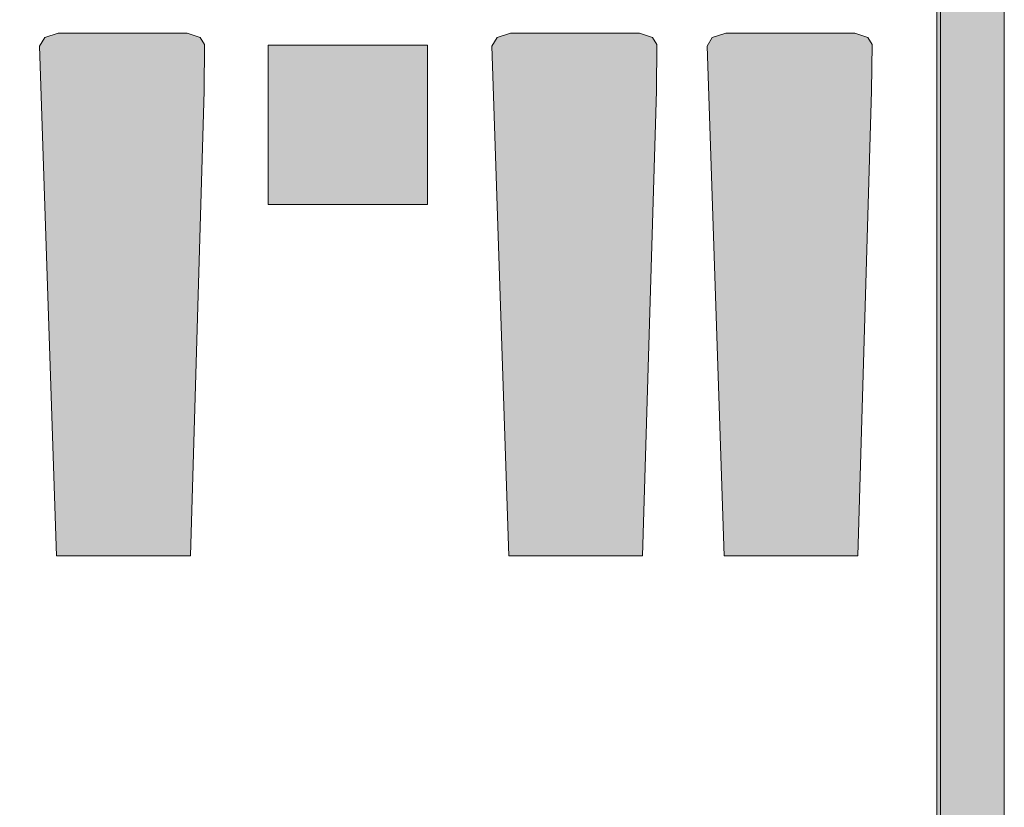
# Model space of a CAD drawing. Header units: millimetres. Extents: x -14761 to 157739, y -22400 to 107990.
# Tile 228 of 256: x 138135 to 141225, y 41462 to 43933. Entities that reach past the tile are written whole.
import ezdxf

# ---------------------------------------------------------------- set-up
doc = ezdxf.new("R2010")
doc.units = ezdxf.units.MM
doc.header["$MEASUREMENT"] = 0
doc.linetypes.add('Штриховая', pattern=[564.444447, 282.222223, -282.222223])
for name, color, linetype in [('Интерьер - лежаки 2', 7, 'Continuous'), ('Конструктив - ГКЛ', 7, 'Continuous'), ('Конструктив - Стены Внутр сущ.', 7, 'Continuous'), ('Элемент Модели - Зона', 7, 'Continuous')]:
    doc.layers.add(name, color=color, linetype=linetype)

msp = doc.modelspace()

# ---------------------------------------------------------------- hatches: boundary and pattern name
at = {"layer": 'Интерьер - лежаки 2', "linetype": 'Continuous', "lineweight": 0, "true_color": 0xffffff}
for points in [[(138713.7, 43709.9), (138715.5, 43855.1), (138701.4, 43876.5), (138660.7, 43891), (138255.8, 43891.1), (138213.9, 43876.5), (138197.2, 43849.7), (138250.7, 42251), (138670.7, 42251)], [(140133, 43709.9), (140134.8, 43855.1), (140120.7, 43876.5), (140080, 43891), (139675.1, 43891.1), (139633.2, 43876.5), (139616.5, 43849.7), (139670, 42251), (140090, 42251)], [(140808.4, 43709.9), (140810.3, 43855.1), (140796.2, 43876.5), (140755.4, 43891), (140350.6, 43891.1), (140308.7, 43876.5), (140292, 43849.7), (140345.4, 42251), (140765.4, 42251)], [(139415.2, 43353), (139415.2, 43853), (138915.2, 43853), (138915.2, 43353)]]:
    msp.add_hatch(color=7, dxfattribs=at).paths.add_polyline_path(points)
at = {"layer": 'Конструктив - ГКЛ', "linetype": 'Continuous', "lineweight": 0, "true_color": 0x606060}
msp.add_hatch(color=251, dxfattribs=at).paths.add_polyline_path([(141013, 45100), (141013, 18325.1), (141025, 18325.1), (141025, 45100)])
at = {"layer": 'Конструктив - Стены Внутр сущ.', "linetype": 'Continuous', "lineweight": 0, "true_color": 0x000000}
msp.add_hatch(color=18, dxfattribs=at).paths.add_polyline_path([(141025, 36000), (141225, 36000), (141225, 45300), (141025, 45300)])

# ---------------------------------------------------------------- linework, layer by layer
at = {"layer": 'Интерьер - лежаки 2', "color": 7, "linetype": 'Continuous', "lineweight": 15}
for p, q in [((138915.2, 43353), (138915.2, 43853)), ((138915.2, 43853), (139415.2, 43853)), ((139415.2, 43853), (139415.2, 43353)), ((139415.2, 43353), (138915.2, 43353))]:
    msp.add_line(p, q, dxfattribs=at)
at = {"layer": 'Интерьер - лежаки 2', "color": 7, "linetype": 'Continuous', "lineweight": 15, "flags": 128}
for points in [[(138713.7, 43709.9), (138715.5, 43855.1), (138701.4, 43876.5), (138660.7, 43891), (138255.8, 43891.1), (138213.9, 43876.5), (138197.2, 43849.7), (138250.7, 42251), (138670.7, 42251)], [(140133, 43709.9), (140134.8, 43855.1), (140120.7, 43876.5), (140080, 43891), (139675.1, 43891.1), (139633.2, 43876.5), (139616.5, 43849.7), (139670, 42251), (140090, 42251)], [(140808.4, 43709.9), (140810.3, 43855.1), (140796.2, 43876.5), (140755.4, 43891), (140350.6, 43891.1), (140308.7, 43876.5), (140292, 43849.7), (140345.4, 42251), (140765.4, 42251)]]:
    msp.add_lwpolyline(points, close=True, dxfattribs=at)
at = {"layer": 'Конструктив - ГКЛ', "color": 7, "linetype": 'Continuous', "lineweight": 15, "flags": 128}
for points in [[(141025, 18325.1), (141025, 45310)], [(141013, 45080), (141013, 18325.1)]]:
    msp.add_lwpolyline(points, dxfattribs=at)
at = {"layer": 'Конструктив - Стены Внутр сущ.', "color": 7, "linetype": 'Continuous', "lineweight": 15, "flags": 128}
for points in [[(141025, 45300), (141025, 36000)], [(141225, 36000), (141225, 45300)]]:
    msp.add_lwpolyline(points, dxfattribs=at)
at = {"layer": 'Элемент Модели - Зона', "color": 7, "linetype": 'Штриховая', "lineweight": 15, "flags": 128}
msp.add_lwpolyline([(120850, 18309.2), (120850, 18300.1), (122410, 18300.1), (122410, 18320.1), (125725, 18320.1), (125725, 24100), (125700, 24100), (125700, 25600), (125725, 25600), (125725, 26250), (125650, 26250), (125650, 27750), (125725, 27750), (125725, 28400), (125700, 28400), (125700, 29900), (125725, 29900), (125725, 35700), (125700, 35700), (125700, 36300), (126300, 36300), (126300, 35825), (134700, 35825), (134700, 36300), (135300, 36300), (135300, 35825), (141025, 35825), (141025, 45000), (138380.7, 45000), (135300, 45000), (135300, 44700), (134700, 44700), (134700, 45000), (126300, 45000), (126300, 44700), (125700, 44700), (125700, 45000), (122696.3, 45000), (122696.3, 42752.3), (124332.5, 42752.3), (124332.5, 39578.1), (122696.3, 39578.1), (122696.3, 37205.1), (120850, 37205.1)], close=True, dxfattribs=at)

doc.saveas('drawing.dxf')
